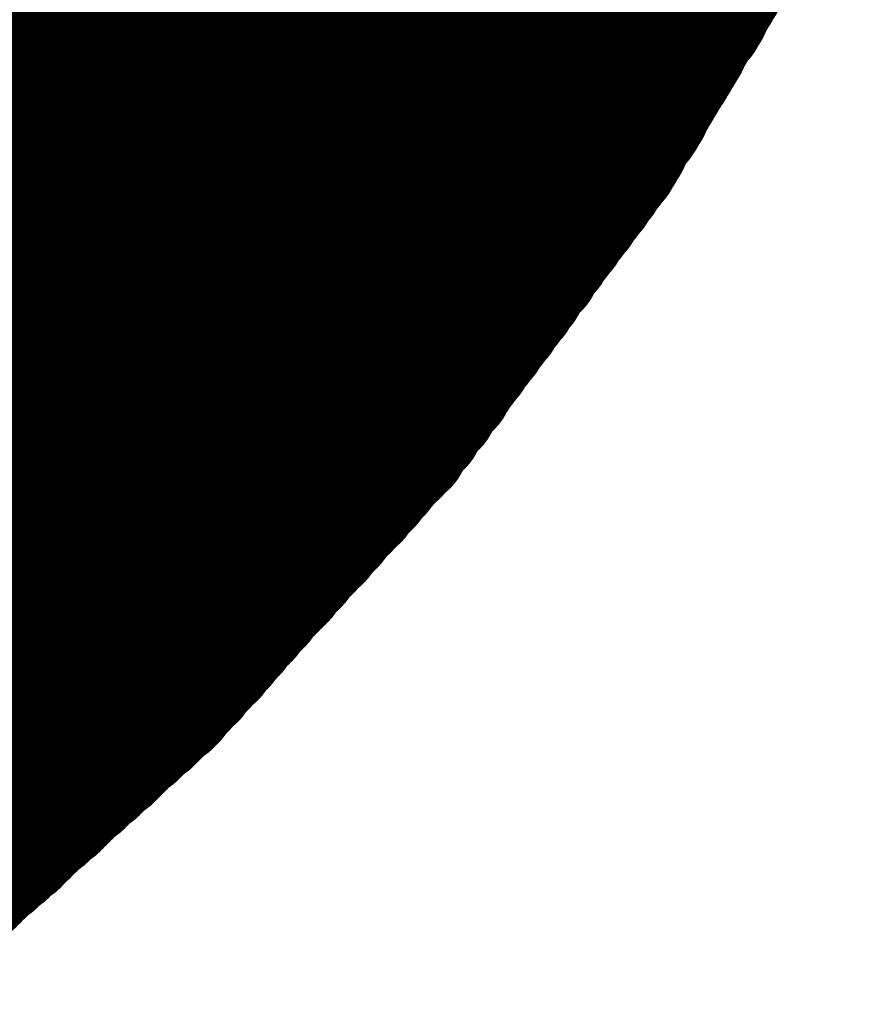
# Model space of a CAD drawing. Extents: x 0 to 65, y -0.2 to 30.2.
# Tile 203 of 237: x 36.988 to 37.118, y 15.575 to 15.727. Entities that reach past the tile are written whole.
import ezdxf

# ---------------------------------------------------------------- set-up
doc = ezdxf.new("R2010")
doc.units = 0
doc.layers.add('BOARD_GEOMETRY_SILKSCREEN_', color=1, linetype='CONTINUOUS')

msp = doc.modelspace()

# ---------------------------------------------------------------- linework, layer by layer
at = {"layer": 'BOARD_GEOMETRY_SILKSCREEN_', "const_width": 0.01905}
for points in [[(37.098478, 15.736316), (36.776914, 16.05788)], [(37.09797, 15.735808), (36.776914, 16.05661)], [(37.097462, 15.735046), (36.776914, 16.055848)], [(37.097208, 15.734284), (36.776914, 16.054578)], [(37.0967, 15.733522), (36.776914, 16.053562)], [(37.096446, 15.733014), (36.776914, 16.052546)], [(37.095938, 15.732252), (36.776914, 16.051276)], [(37.095684, 15.731744), (36.776914, 16.050514)], [(37.095176, 15.731236), (36.776914, 16.049244)], [(37.094922, 15.730474), (36.776914, 16.048228)], [(37.094414, 15.729712), (36.776914, 16.047212)], [(37.09416, 15.72895), (36.776914, 16.045942)], [(37.093652, 15.728442), (36.776914, 16.04518)], [(37.093398, 15.72768), (36.776914, 16.04391)], [(37.092636, 15.727172), (36.776914, 16.042894)], [(37.092382, 15.72641), (36.776914, 16.041878)], [(37.091874, 15.725902), (36.776914, 16.040862)], [(37.09162, 15.72514), (36.776914, 16.039846)], [(37.091112, 15.724378), (36.776914, 16.038576)], [(37.090858, 15.723616), (36.776914, 16.03756)], [(37.09035, 15.723108), (36.776914, 16.036544)], [(37.090096, 15.722346), (36.776914, 16.035528)], [(37.089588, 15.721838), (36.776914, 16.034512)], [(37.089334, 15.721076), (36.776914, 16.033496)], [(37.088826, 15.720568), (36.776914, 16.032226)], [(37.088572, 15.719806), (36.776914, 16.03121)], [(37.088064, 15.719044), (36.776914, 16.030194)], [(37.087556, 15.718282), (36.776914, 16.029178)], [(37.087302, 15.717774), (36.776914, 16.028162)], [(37.086794, 15.717012), (36.776914, 16.026892)], [(37.08654, 15.716504), (36.776914, 16.02613)], [(37.086032, 15.715742), (36.776914, 16.02486)], [(37.085778, 15.715234), (36.776914, 16.023844)], [(37.08527, 15.714472), (36.776914, 16.022828)], [(37.085016, 15.71371), (36.776914, 16.021558)], [(37.084508, 15.712948), (36.776914, 16.020796)], [(37.084254, 15.71244), (36.776914, 16.019526)], [(37.083746, 15.711678), (36.776914, 16.01851)], [(37.083238, 15.71117), (36.776914, 16.017494)], [(37.08273, 15.710662), (36.776914, 16.016478)], [(37.082476, 15.7099), (36.776914, 16.015462)], [(37.081968, 15.709138), (36.776914, 16.014446)], [(37.081206, 15.707868), (36.77666, 16.012414)], [(37.081714, 15.708376), (36.776914, 16.013176)], [(37.080444, 15.706598), (36.776406, 16.010382)], [(37.080952, 15.707106), (36.77666, 16.011398)], [(37.08019, 15.705836), (36.776406, 16.009366)], [(37.079682, 15.705328), (36.776406, 16.008604)], [(37.079174, 15.704566), (36.776406, 16.007588)], [(37.078666, 15.704058), (36.776152, 16.006572)], [(37.077904, 15.702788), (36.775898, 16.004794)], [(37.078158, 15.70355), (36.776152, 16.005556)], [(37.076888, 15.701518), (36.775644, 16.002762)], [(37.077396, 15.70228), (36.775898, 16.003778)], [(37.076634, 15.70101), (36.775644, 16.001746)], [(37.075872, 15.700502), (36.775644, 16.000984)], [(37.075618, 15.69974), (36.775644, 15.999968)], [(37.07511, 15.699232), (36.77539, 15.998698)], [(37.074348, 15.697962), (36.775136, 15.99692)], [(37.074602, 15.69847), (36.77539, 15.997936)], [(37.073586, 15.697454), (36.775136, 15.995904)], [(37.073332, 15.696692), (36.774882, 15.994888)], [(37.072824, 15.696184), (36.774882, 15.994126)], [(37.072316, 15.695422), (36.774882, 15.99311)], [(37.071554, 15.694406), (36.774628, 15.991078)], [(37.072062, 15.694914), (36.774882, 15.992094)], [(37.070538, 15.693136), (36.774374, 15.9893)], [(37.071046, 15.693644), (36.774628, 15.990316)], [(37.07003, 15.692374), (36.774374, 15.988284)], [(37.069776, 15.691866), (36.77412, 15.987268)], [(37.069268, 15.691358), (36.77412, 15.986506)], [(37.06876, 15.690596), (36.77412, 15.98549)], [(37.067998, 15.689326), (36.773866, 15.983458)], [(37.068252, 15.690088), (36.77412, 15.98422)], [(37.066982, 15.68831), (36.773358, 15.981934)], [(37.06749, 15.688818), (36.773612, 15.982696)], [(37.065966, 15.68704), (36.77285, 15.980156)], [(37.066474, 15.687548), (36.773104, 15.981172)], [(37.065204, 15.68577), (36.772342, 15.978632)], [(37.065712, 15.686278), (36.772596, 15.979394)], [(37.064696, 15.685262), (36.772088, 15.97787)], [(37.06368, 15.683992), (36.77158, 15.976092)], [(37.064442, 15.6845), (36.771834, 15.976854)], [(37.062918, 15.682722), (36.771072, 15.974568)], [(37.063426, 15.68323), (36.771326, 15.97533)], [(37.062156, 15.681452), (36.770564, 15.97279)], [(37.06241, 15.682214), (36.770818, 15.973552)], [(37.061394, 15.680944), (36.77031, 15.972028)], [(37.06114, 15.680182), (36.77031, 15.971266)], [(37.060124, 15.679166), (36.769548, 15.969742)], [(37.060632, 15.679674), (36.769802, 15.970504)], [(37.059362, 15.677896), (36.76904, 15.967964)], [(37.05987, 15.678404), (36.769548, 15.96898)], [(37.058854, 15.677134), (36.768786, 15.967202)], [(37.058346, 15.676626), (36.768786, 15.96644)], [(37.057838, 15.676118), (36.768278, 15.965678)], [(37.057584, 15.675356), (36.768024, 15.964662)], [(37.057076, 15.674848), (36.768024, 15.9639)], [(37.05606, 15.673578), (36.767262, 15.962376)], [(37.056568, 15.674086), (36.76777, 15.963138)], [(37.055298, 15.672308), (36.767008, 15.960598)], [(37.055806, 15.67307), (36.767262, 15.96136)], [(37.05479, 15.6718), (36.7665, 15.959836)], [(37.054536, 15.671038), (36.7665, 15.959074)], [(37.05352, 15.670022), (36.765992, 15.95755)], [(37.053774, 15.67053), (36.766246, 15.958312)], [(37.052504, 15.668752), (36.765484, 15.955772)], [(37.053012, 15.66926), (36.765738, 15.956788)], [(37.051488, 15.667482), (36.764976, 15.954248)], [(37.05225, 15.66799), (36.76523, 15.95501)], [(37.050726, 15.666212), (36.764214, 15.952724)], [(37.051234, 15.666974), (36.764722, 15.953486)], [(37.049964, 15.664942), (36.763452, 15.951454)], [(37.050218, 15.665704), (36.76396, 15.952216)], [(37.048948, 15.663926), (36.76269, 15.94993)], [(37.049202, 15.664434), (36.763198, 15.950692)], [(37.047932, 15.662656), (36.761928, 15.94866)], [(37.04844, 15.663164), (36.762436, 15.949168)], [(37.046408, 15.660878), (36.760912, 15.946628)], [(37.046916, 15.661386), (36.761166, 15.947136)], [(37.047678, 15.661894), (36.761674, 15.947898)], [(37.045392, 15.659862), (36.76015, 15.945104)], [(37.046154, 15.66037), (36.760404, 15.945866)], [(37.04463, 15.658846), (36.759388, 15.943834)], [(37.044884, 15.659354), (36.759642, 15.944596)], [(37.043614, 15.657576), (36.75888, 15.94231)], [(37.043868, 15.658084), (36.759134, 15.943072)], [(37.042344, 15.65656), (36.758118, 15.94104)], [(37.043106, 15.657068), (36.758372, 15.941548)], [(37.04082, 15.654782), (36.756848, 15.939008)], [(37.041582, 15.65529), (36.757356, 15.939516)], [(37.04209, 15.655798), (36.75761, 15.940278)], [(37.040058, 15.653512), (36.756086, 15.937738)], [(37.040566, 15.654274), (36.756594, 15.938246)], [(37.039042, 15.65275), (36.755324, 15.936214)], [(37.039296, 15.653258), (36.755832, 15.936976)], [(37.037772, 15.65148), (36.754562, 15.93469)], [(37.038534, 15.651988), (36.75507, 15.935452)], [(37.03701, 15.650464), (36.7538, 15.93342)], [(37.037518, 15.650972), (36.754308, 15.933928)], [(37.035486, 15.648686), (36.752784, 15.931388)], [(37.035994, 15.649194), (36.753292, 15.931896)], [(37.036502, 15.649702), (36.753546, 15.932658)], [(37.03447, 15.647416), (36.752022, 15.930118)], [(37.034978, 15.648178), (36.75253, 15.930626)], [(37.033454, 15.646654), (36.75126, 15.928594)], [(37.033962, 15.646908), (36.751768, 15.929356)], [(37.032438, 15.645384), (36.750498, 15.92707)], [(37.032946, 15.645892), (36.751006, 15.927832)], [(37.030914, 15.643606), (36.749228, 15.925292)], [(37.031422, 15.644368), (36.749736, 15.9258)], [(37.03193, 15.644876), (36.750244, 15.926562)], [(37.029898, 15.64259), (36.748212, 15.924022)], [(37.030406, 15.643098), (36.74872, 15.924784)], [(37.028374, 15.640812), (36.746688, 15.922498)], [(37.028882, 15.64132), (36.74745, 15.923006)], [(37.02939, 15.642082), (36.747704, 15.923514)], [(37.02685, 15.639288), (36.745418, 15.92072)], [(37.027358, 15.639796), (36.745926, 15.921228)], [(37.027866, 15.640304), (36.746434, 15.921736)], [(37.025834, 15.638272), (36.744402, 15.91945)], [(37.026342, 15.63878), (36.74491, 15.920212)], [(37.02431, 15.636494), (36.742878, 15.917926)], [(37.024818, 15.637002), (36.74364, 15.918434)], [(37.025326, 15.63751), (36.743894, 15.918942)], [(37.023294, 15.635224), (36.742116, 15.916656)], [(37.023802, 15.635986), (36.742624, 15.917164)], [(37.02177, 15.6337), (36.740592, 15.914878)], [(37.022278, 15.634208), (36.7411, 15.915386)], [(37.022786, 15.634716), (36.741608, 15.915894)], [(37.020246, 15.632176), (36.739068, 15.9131)], [(37.020754, 15.63243), (36.73983, 15.913608)], [(37.021262, 15.632938), (36.740084, 15.914116)], [(37.019484, 15.630906), (36.738306, 15.91183)], [(37.019738, 15.631414), (36.738814, 15.912592)], [(37.01796, 15.629128), (36.736782, 15.910306)], [(37.018214, 15.62989), (36.73729, 15.910814)], [(37.018722, 15.630398), (36.737798, 15.911322)], [(37.016436, 15.627604), (36.735258, 15.908528)], [(37.01669, 15.628112), (36.73602, 15.909036)], [(37.017198, 15.62862), (36.736274, 15.909544)], [(37.015166, 15.626334), (36.734496, 15.907258)], [(37.015674, 15.626842), (36.735004, 15.90802)], [(37.013642, 15.62481), (36.732972, 15.90548)], [(37.01415, 15.625318), (36.73348, 15.905988)], [(37.014912, 15.625826), (36.733988, 15.90675)], [(37.012626, 15.623794), (36.73221, 15.90421)], [(37.013388, 15.624302), (36.732464, 15.904972)], [(37.011102, 15.622016), (36.730686, 15.902686)], [(37.011864, 15.622524), (36.731194, 15.903194)], [(37.012118, 15.623032), (36.731448, 15.903702)], [(37.009578, 15.620492), (36.728908, 15.901162)], [(37.010086, 15.621), (36.729416, 15.90167)], [(37.010594, 15.621508), (36.729924, 15.901924)], [(37.008054, 15.618968), (36.72713, 15.899638)], [(37.008562, 15.619476), (36.727638, 15.900146)], [(37.00907, 15.619984), (36.7284, 15.900654)], [(37.006276, 15.617444), (36.725352, 15.898114)], [(37.006784, 15.617952), (36.726114, 15.898876)], [(37.007292, 15.61846), (36.726622, 15.89913)], [(37.004498, 15.61592), (36.723574, 15.896844)], [(37.005006, 15.616428), (36.724336, 15.897352)], [(37.005768, 15.616936), (36.724844, 15.89786)], [(37.002466, 15.613888), (36.721288, 15.895066)], [(37.00272, 15.614396), (36.721796, 15.89532)], [(37.003482, 15.614904), (36.722304, 15.895828)], [(37.00399, 15.615412), (36.723066, 15.896336)], [(37.000688, 15.612364), (36.71951, 15.893542)], [(37.001196, 15.612872), (36.720018, 15.89405)], [(37.001958, 15.61338), (36.72078, 15.894304)], [(36.99891, 15.61084), (36.717732, 15.892018)], [(36.999672, 15.611348), (36.718494, 15.892526)], [(37.00018, 15.611856), (36.719002, 15.893034)], [(36.997386, 15.609316), (36.716208, 15.890494)], [(36.997894, 15.609824), (36.716716, 15.891256)], [(36.998402, 15.610332), (36.717224, 15.89151)], [(36.995608, 15.607792), (36.71443, 15.889224)], [(36.996116, 15.6083), (36.714938, 15.889732)], [(36.996624, 15.608808), (36.715446, 15.89024)], [(36.993576, 15.60576), (36.71189, 15.887446)], [(36.994084, 15.606268), (36.712398, 15.8877)], [(36.994592, 15.606776), (36.71316, 15.888208)], [(36.9951, 15.607284), (36.713668, 15.888716)], [(36.991798, 15.604236), (36.710112, 15.885922)], [(36.992306, 15.604744), (36.710874, 15.88643)], [(36.992814, 15.605506), (36.711382, 15.886684)], [(36.99002, 15.602712), (36.708588, 15.884398)], [(36.990528, 15.60322), (36.709096, 15.884906)], [(36.99129, 15.603982), (36.709604, 15.885414)], [(36.988242, 15.601188), (36.70681, 15.882874)], [(36.989004, 15.601696), (36.707318, 15.883636)], [(36.989512, 15.602458), (36.707826, 15.88389)], [(36.98621, 15.59941), (36.704016, 15.88135)], [(36.986718, 15.599664), (36.704778, 15.881858)], [(36.98748, 15.600172), (36.70554, 15.882112)], [(36.987988, 15.600934), (36.706302, 15.88262)], [(36.983924, 15.597124), (36.701222, 15.879826)], [(36.984432, 15.597886), (36.701984, 15.880334)], [(36.985194, 15.598394), (36.702492, 15.880588)], [(36.985702, 15.598648), (36.703254, 15.881096)], [(36.981638, 15.595346), (36.698682, 15.878302)], [(36.982146, 15.5956), (36.69919, 15.87881)], [(36.982908, 15.596362), (36.699952, 15.879064)], [(36.983416, 15.59687), (36.700714, 15.879572)], [(36.979098, 15.592552), (36.695126, 15.876778)], [(36.979606, 15.593314), (36.695634, 15.877032)], [(36.980114, 15.593822), (36.696396, 15.87754)], [(36.980622, 15.594076), (36.697158, 15.877794)], [(36.981384, 15.594838), (36.69792, 15.878048)], [(37.108384, 15.75308), (37.080444, 15.706344)], [(37.080444, 15.706344), (37.047932, 15.662656)], [(37.047932, 15.662656), (37.011102, 15.621762)], [(37.011102, 15.621762), (36.970462, 15.584932)]]:
    msp.add_lwpolyline(points, dxfattribs=at)
at = {"layer": 'BOARD_GEOMETRY_SILKSCREEN_', "const_width": 0.009652}
for points in [[(37.09035, 15.731236, -1), (37.100002, 15.731236)], [(37.090858, 15.731744, -1), (37.10051, 15.731744)], [(37.102796, 15.735808, -1), (37.093144, 15.735808)], [(37.103304, 15.736316, -1), (37.093652, 15.736316)], [(37.089588, 15.729712, -1), (37.09924, 15.729712)], [(37.090096, 15.730474, -1), (37.099748, 15.730474)], [(37.102034, 15.734284, -1), (37.092382, 15.734284)], [(37.102288, 15.735046, -1), (37.092636, 15.735046)], [(37.088572, 15.72768, -1), (37.098224, 15.72768)], [(37.088826, 15.728442, -1), (37.098478, 15.728442)], [(37.089334, 15.72895, -1), (37.098986, 15.72895)], [(37.101272, 15.733014, -1), (37.09162, 15.733014)], [(37.101526, 15.733522, -1), (37.091874, 15.733522)], [(37.087556, 15.72641, -1), (37.097208, 15.72641)], [(37.08781, 15.727172, -1), (37.097462, 15.727172)], [(37.100002, 15.731236, -1), (37.09035, 15.731236)], [(37.10051, 15.731744, -1), (37.090858, 15.731744)], [(37.100764, 15.732252, -1), (37.091112, 15.732252)], [(37.086794, 15.72514, -1), (37.096446, 15.72514)], [(37.087048, 15.725902, -1), (37.0967, 15.725902)], [(37.09924, 15.729712, -1), (37.089588, 15.729712)], [(37.099748, 15.730474, -1), (37.090096, 15.730474)], [(37.085524, 15.723108, -1), (37.095176, 15.723108)], [(37.086032, 15.723616, -1), (37.095684, 15.723616)], [(37.086286, 15.724378, -1), (37.095938, 15.724378)], [(37.098478, 15.728442, -1), (37.088826, 15.728442)], [(37.098986, 15.72895, -1), (37.089334, 15.72895)], [(37.084762, 15.721838, -1), (37.094414, 15.721838)], [(37.08527, 15.722346, -1), (37.094922, 15.722346)], [(37.097208, 15.72641, -1), (37.087556, 15.72641)], [(37.097462, 15.727172, -1), (37.08781, 15.727172)], [(37.098224, 15.72768, -1), (37.088572, 15.72768)], [(37.084, 15.720568, -1), (37.093652, 15.720568)], [(37.084508, 15.721076, -1), (37.09416, 15.721076)], [(37.096446, 15.72514, -1), (37.086794, 15.72514)], [(37.0967, 15.725902, -1), (37.087048, 15.725902)], [(37.083238, 15.719044, -1), (37.09289, 15.719044)], [(37.083746, 15.719806, -1), (37.093398, 15.719806)], [(37.095684, 15.723616, -1), (37.086032, 15.723616)], [(37.095938, 15.724378, -1), (37.086286, 15.724378)], [(37.081968, 15.717012, -1), (37.09162, 15.717012)], [(37.082476, 15.717774, -1), (37.092128, 15.717774)], [(37.08273, 15.718282, -1), (37.092382, 15.718282)], [(37.094414, 15.721838, -1), (37.084762, 15.721838)], [(37.094922, 15.722346, -1), (37.08527, 15.722346)], [(37.095176, 15.723108, -1), (37.085524, 15.723108)], [(37.081206, 15.715742, -1), (37.090858, 15.715742)], [(37.081714, 15.716504, -1), (37.091366, 15.716504)], [(37.093652, 15.720568, -1), (37.084, 15.720568)], [(37.09416, 15.721076, -1), (37.084508, 15.721076)], [(37.080444, 15.714472, -1), (37.090096, 15.714472)], [(37.080952, 15.715234, -1), (37.090604, 15.715234)], [(37.09289, 15.719044, -1), (37.083238, 15.719044)], [(37.093398, 15.719806, -1), (37.083746, 15.719806)], [(37.079428, 15.71244, -1), (37.08908, 15.71244)], [(37.079682, 15.712948, -1), (37.089334, 15.712948)], [(37.08019, 15.71371, -1), (37.089842, 15.71371)], [(37.092128, 15.717774, -1), (37.082476, 15.717774)], [(37.092382, 15.718282, -1), (37.08273, 15.718282)], [(37.078412, 15.71117, -1), (37.088064, 15.71117)], [(37.07892, 15.711678, -1), (37.088572, 15.711678)], [(37.090858, 15.715742, -1), (37.081206, 15.715742)], [(37.091366, 15.716504, -1), (37.081714, 15.716504)], [(37.09162, 15.717012, -1), (37.081968, 15.717012)], [(37.07765, 15.7099, -1), (37.087302, 15.7099)], [(37.077904, 15.710662, -1), (37.087556, 15.710662)], [(37.090096, 15.714472, -1), (37.080444, 15.714472)], [(37.090604, 15.715234, -1), (37.080952, 15.715234)], [(37.07638, 15.707868, -1), (37.086032, 15.707868)], [(37.076888, 15.708376, -1), (37.08654, 15.708376)], [(37.077142, 15.709138, -1), (37.086794, 15.709138)], [(37.089334, 15.712948, -1), (37.079682, 15.712948)], [(37.089842, 15.71371, -1), (37.08019, 15.71371)], [(37.075618, 15.706598, -1), (37.08527, 15.706598)], [(37.075618, 15.706344, -1), (37.08527, 15.706344)], [(37.075618, 15.706344, -1), (37.08527, 15.706344)], [(37.076126, 15.707106, -1), (37.085778, 15.707106)], [(37.088064, 15.71117, -1), (37.078412, 15.71117)], [(37.088572, 15.711678, -1), (37.07892, 15.711678)], [(37.08908, 15.71244, -1), (37.079428, 15.71244)], [(37.074856, 15.705328, -1), (37.084508, 15.705328)], [(37.075364, 15.705836, -1), (37.085016, 15.705836)], [(37.087302, 15.7099, -1), (37.07765, 15.7099)], [(37.087556, 15.710662, -1), (37.077904, 15.710662)], [(37.073332, 15.70355, -1), (37.082984, 15.70355)], [(37.07384, 15.704058, -1), (37.083492, 15.704058)], [(37.074348, 15.704566, -1), (37.084, 15.704566)], [(37.08654, 15.708376, -1), (37.076888, 15.708376)], [(37.086794, 15.709138, -1), (37.077142, 15.709138)], [(37.07257, 15.70228, -1), (37.082222, 15.70228)], [(37.073078, 15.702788, -1), (37.08273, 15.702788)], [(37.08527, 15.706598, -1), (37.075618, 15.706598)], [(37.085778, 15.707106, -1), (37.076126, 15.707106)], [(37.086032, 15.707868, -1), (37.07638, 15.707868)], [(37.071046, 15.700502, -1), (37.080698, 15.700502)], [(37.071808, 15.70101, -1), (37.08146, 15.70101)], [(37.072062, 15.701518, -1), (37.081714, 15.701518)], [(37.084508, 15.705328, -1), (37.074856, 15.705328)], [(37.085016, 15.705836, -1), (37.075364, 15.705836)], [(37.08527, 15.706344, -1), (37.075618, 15.706344)], [(37.08527, 15.706344, -1), (37.075618, 15.706344)], [(37.070284, 15.699232, -1), (37.079936, 15.699232)], [(37.070792, 15.69974, -1), (37.080444, 15.69974)], [(37.082984, 15.70355, -1), (37.073332, 15.70355)], [(37.083492, 15.704058, -1), (37.07384, 15.704058)], [(37.084, 15.704566, -1), (37.074348, 15.704566)], [(37.06876, 15.697454, -1), (37.078412, 15.697454)], [(37.069522, 15.697962, -1), (37.079174, 15.697962)], [(37.069776, 15.69847, -1), (37.079428, 15.69847)], [(37.082222, 15.70228, -1), (37.07257, 15.70228)], [(37.08273, 15.702788, -1), (37.073078, 15.702788)], [(37.067998, 15.696184, -1), (37.07765, 15.696184)], [(37.068506, 15.696692, -1), (37.078158, 15.696692)], [(37.080698, 15.700502, -1), (37.071046, 15.700502)], [(37.08146, 15.70101, -1), (37.071808, 15.70101)], [(37.081714, 15.701518, -1), (37.072062, 15.701518)], [(37.066728, 15.694406, -1), (37.07638, 15.694406)], [(37.067236, 15.694914, -1), (37.076888, 15.694914)], [(37.06749, 15.695422, -1), (37.077142, 15.695422)], [(37.079936, 15.699232, -1), (37.070284, 15.699232)], [(37.080444, 15.69974, -1), (37.070792, 15.69974)], [(37.065712, 15.693136, -1), (37.075364, 15.693136)], [(37.06622, 15.693644, -1), (37.075872, 15.693644)], [(37.078412, 15.697454, -1), (37.06876, 15.697454)], [(37.079174, 15.697962, -1), (37.069522, 15.697962)], [(37.079428, 15.69847, -1), (37.069776, 15.69847)], [(37.064442, 15.691358, -1), (37.074094, 15.691358)], [(37.06495, 15.691866, -1), (37.074602, 15.691866)], [(37.065204, 15.692374, -1), (37.074856, 15.692374)], [(37.07765, 15.696184, -1), (37.067998, 15.696184)], [(37.078158, 15.696692, -1), (37.068506, 15.696692)], [(37.063426, 15.690088, -1), (37.073078, 15.690088)], [(37.063934, 15.690596, -1), (37.073586, 15.690596)], [(37.07638, 15.694406, -1), (37.066728, 15.694406)], [(37.076888, 15.694914, -1), (37.067236, 15.694914)], [(37.077142, 15.695422, -1), (37.06749, 15.695422)], [(37.062156, 15.68831, -1), (37.071808, 15.68831)], [(37.062664, 15.688818, -1), (37.072316, 15.688818)], [(37.063172, 15.689326, -1), (37.072824, 15.689326)], [(37.075364, 15.693136, -1), (37.065712, 15.693136)], [(37.075872, 15.693644, -1), (37.06622, 15.693644)], [(37.06114, 15.68704, -1), (37.070792, 15.68704)], [(37.061648, 15.687548, -1), (37.0713, 15.687548)], [(37.074094, 15.691358, -1), (37.064442, 15.691358)], [(37.074602, 15.691866, -1), (37.06495, 15.691866)], [(37.074856, 15.692374, -1), (37.065204, 15.692374)], [(37.05987, 15.685262, -1), (37.069522, 15.685262)], [(37.060378, 15.68577, -1), (37.07003, 15.68577)], [(37.060886, 15.686278, -1), (37.070538, 15.686278)], [(37.073078, 15.690088, -1), (37.063426, 15.690088)], [(37.073586, 15.690596, -1), (37.063934, 15.690596)], [(37.058854, 15.683992, -1), (37.068506, 15.683992)], [(37.059616, 15.6845, -1), (37.069268, 15.6845)], [(37.071808, 15.68831, -1), (37.062156, 15.68831)], [(37.072316, 15.688818, -1), (37.062664, 15.688818)], [(37.072824, 15.689326, -1), (37.063172, 15.689326)], [(37.057584, 15.682214, -1), (37.067236, 15.682214)], [(37.058092, 15.682722, -1), (37.067744, 15.682722)], [(37.0586, 15.68323, -1), (37.068252, 15.68323)], [(37.070792, 15.68704, -1), (37.06114, 15.68704)], [(37.0713, 15.687548, -1), (37.061648, 15.687548)], [(37.056568, 15.680944, -1), (37.06622, 15.680944)], [(37.05733, 15.681452, -1), (37.066982, 15.681452)], [(37.069522, 15.685262, -1), (37.05987, 15.685262)], [(37.07003, 15.68577, -1), (37.060378, 15.68577)], [(37.070538, 15.686278, -1), (37.060886, 15.686278)], [(37.055298, 15.679166, -1), (37.06495, 15.679166)], [(37.055806, 15.679674, -1), (37.065458, 15.679674)], [(37.056314, 15.680182, -1), (37.065966, 15.680182)], [(37.068506, 15.683992, -1), (37.058854, 15.683992)], [(37.069268, 15.6845, -1), (37.059616, 15.6845)], [(37.054536, 15.677896, -1), (37.064188, 15.677896)], [(37.055044, 15.678404, -1), (37.064696, 15.678404)], [(37.067236, 15.682214, -1), (37.057584, 15.682214)], [(37.067744, 15.682722, -1), (37.058092, 15.682722)], [(37.068252, 15.68323, -1), (37.0586, 15.68323)], [(37.053012, 15.676118, -1), (37.062664, 15.676118)], [(37.05352, 15.676626, -1), (37.063172, 15.676626)], [(37.054028, 15.677134, -1), (37.06368, 15.677134)], [(37.06622, 15.680944, -1), (37.056568, 15.680944)], [(37.066982, 15.681452, -1), (37.05733, 15.681452)], [(37.05225, 15.674848, -1), (37.061902, 15.674848)], [(37.052758, 15.675356, -1), (37.06241, 15.675356)], [(37.06495, 15.679166, -1), (37.055298, 15.679166)], [(37.065458, 15.679674, -1), (37.055806, 15.679674)], [(37.065966, 15.680182, -1), (37.056314, 15.680182)], [(37.05098, 15.67307, -1), (37.060632, 15.67307)], [(37.051234, 15.673578, -1), (37.060886, 15.673578)], [(37.051742, 15.674086, -1), (37.061394, 15.674086)], [(37.064188, 15.677896, -1), (37.054536, 15.677896)], [(37.064696, 15.678404, -1), (37.055044, 15.678404)], [(37.049964, 15.6718, -1), (37.059616, 15.6718)], [(37.050472, 15.672308, -1), (37.060124, 15.672308)], [(37.063172, 15.676626, -1), (37.05352, 15.676626)], [(37.06368, 15.677134, -1), (37.054028, 15.677134)], [(37.048694, 15.670022, -1), (37.058346, 15.670022)], [(37.048948, 15.67053, -1), (37.0586, 15.67053)], [(37.04971, 15.671038, -1), (37.059362, 15.671038)], [(37.061902, 15.674848, -1), (37.05225, 15.674848)], [(37.06241, 15.675356, -1), (37.052758, 15.675356)], [(37.062664, 15.676118, -1), (37.053012, 15.676118)], [(37.047678, 15.668752, -1), (37.05733, 15.668752)], [(37.048186, 15.66926, -1), (37.057838, 15.66926)], [(37.060886, 15.673578, -1), (37.051234, 15.673578)], [(37.061394, 15.674086, -1), (37.051742, 15.674086)], [(37.046408, 15.666974, -1), (37.05606, 15.666974)], [(37.046662, 15.667482, -1), (37.056314, 15.667482)], [(37.047424, 15.66799, -1), (37.057076, 15.66799)], [(37.059616, 15.6718, -1), (37.049964, 15.6718)], [(37.060124, 15.672308, -1), (37.050472, 15.672308)], [(37.060632, 15.67307, -1), (37.05098, 15.67307)], [(37.045392, 15.665704, -1), (37.055044, 15.665704)], [(37.0459, 15.666212, -1), (37.055552, 15.666212)], [(37.0586, 15.67053, -1), (37.048948, 15.67053)], [(37.059362, 15.671038, -1), (37.04971, 15.671038)], [(37.044122, 15.663926, -1), (37.053774, 15.663926)], [(37.044376, 15.664434, -1), (37.054028, 15.664434)], [(37.045138, 15.664942, -1), (37.05479, 15.664942)], [(37.05733, 15.668752, -1), (37.047678, 15.668752)], [(37.057838, 15.66926, -1), (37.048186, 15.66926)], [(37.058346, 15.670022, -1), (37.048694, 15.670022)], [(37.043106, 15.662656, -1), (37.052758, 15.662656)], [(37.043106, 15.662656, -1), (37.052758, 15.662656)], [(37.043106, 15.662656, -1), (37.052758, 15.662656)], [(37.043614, 15.663164, -1), (37.053266, 15.663164)], [(37.056314, 15.667482, -1), (37.046662, 15.667482)], [(37.057076, 15.66799, -1), (37.047424, 15.66799)], [(37.041582, 15.660878, -1), (37.051234, 15.660878)], [(37.04209, 15.661386, -1), (37.051742, 15.661386)], [(37.042852, 15.661894, -1), (37.052504, 15.661894)], [(37.055044, 15.665704, -1), (37.045392, 15.665704)], [(37.055552, 15.666212, -1), (37.0459, 15.666212)], [(37.05606, 15.666974, -1), (37.046408, 15.666974)], [(37.040058, 15.659354, -1), (37.04971, 15.659354)], [(37.040566, 15.659862, -1), (37.050218, 15.659862)], [(37.041328, 15.66037, -1), (37.05098, 15.66037)], [(37.054028, 15.664434, -1), (37.044376, 15.664434)], [(37.05479, 15.664942, -1), (37.045138, 15.664942)], [(37.039042, 15.658084, -1), (37.048694, 15.658084)], [(37.039804, 15.658846, -1), (37.049456, 15.658846)], [(37.052758, 15.662656, -1), (37.043106, 15.662656)], [(37.052758, 15.662656, -1), (37.043106, 15.662656)], [(37.052758, 15.662656, -1), (37.043106, 15.662656)], [(37.053266, 15.663164, -1), (37.043614, 15.663164)], [(37.053774, 15.663926, -1), (37.044122, 15.663926)], [(37.037518, 15.65656, -1), (37.04717, 15.65656)], [(37.03828, 15.657068, -1), (37.047932, 15.657068)], [(37.038788, 15.657576, -1), (37.04844, 15.657576)], [(37.051742, 15.661386, -1), (37.04209, 15.661386)], [(37.052504, 15.661894, -1), (37.042852, 15.661894)], [(37.035994, 15.654782, -1), (37.045646, 15.654782)], [(37.036756, 15.65529, -1), (37.046408, 15.65529)], [(37.037264, 15.655798, -1), (37.046916, 15.655798)], [(37.050218, 15.659862, -1), (37.040566, 15.659862)], [(37.05098, 15.66037, -1), (37.041328, 15.66037)], [(37.051234, 15.660878, -1), (37.041582, 15.660878)], [(37.03447, 15.653258, -1), (37.044122, 15.653258)], [(37.035232, 15.653512, -1), (37.044884, 15.653512)], [(37.03574, 15.654274, -1), (37.045392, 15.654274)], [(37.048694, 15.658084, -1), (37.039042, 15.658084)], [(37.049456, 15.658846, -1), (37.039804, 15.658846)], [(37.04971, 15.659354, -1), (37.040058, 15.659354)], [(37.033708, 15.651988, -1), (37.04336, 15.651988)], [(37.034216, 15.65275, -1), (37.043868, 15.65275)], [(37.04717, 15.65656, -1), (37.037518, 15.65656)], [(37.047932, 15.657068, -1), (37.03828, 15.657068)], [(37.04844, 15.657576, -1), (37.038788, 15.657576)], [(37.032184, 15.650464, -1), (37.041836, 15.650464)], [(37.032692, 15.650972, -1), (37.042344, 15.650972)], [(37.032946, 15.65148, -1), (37.042598, 15.65148)], [(37.046408, 15.65529, -1), (37.036756, 15.65529)], [(37.046916, 15.655798, -1), (37.037264, 15.655798)], [(37.03066, 15.648686, -1), (37.040312, 15.648686)], [(37.031168, 15.649194, -1), (37.04082, 15.649194)], [(37.031676, 15.649702, -1), (37.041328, 15.649702)], [(37.044884, 15.653512, -1), (37.035232, 15.653512)], [(37.045392, 15.654274, -1), (37.03574, 15.654274)], [(37.045646, 15.654782, -1), (37.035994, 15.654782)], [(37.029644, 15.647416, -1), (37.039296, 15.647416)], [(37.030152, 15.648178, -1), (37.039804, 15.648178)], [(37.04336, 15.651988, -1), (37.033708, 15.651988)], [(37.043868, 15.65275, -1), (37.034216, 15.65275)], [(37.044122, 15.653258, -1), (37.03447, 15.653258)], [(37.02812, 15.645892, -1), (37.037772, 15.645892)], [(37.028628, 15.646654, -1), (37.03828, 15.646654)], [(37.029136, 15.646908, -1), (37.038788, 15.646908)], [(37.041836, 15.650464, -1), (37.032184, 15.650464)], [(37.042344, 15.650972, -1), (37.032692, 15.650972)], [(37.042598, 15.65148, -1), (37.032946, 15.65148)], [(37.026596, 15.644368, -1), (37.036248, 15.644368)], [(37.027104, 15.644876, -1), (37.036756, 15.644876)], [(37.027612, 15.645384, -1), (37.037264, 15.645384)], [(37.04082, 15.649194, -1), (37.031168, 15.649194)], [(37.041328, 15.649702, -1), (37.031676, 15.649702)], [(37.025072, 15.64259, -1), (37.034724, 15.64259)], [(37.02558, 15.643098, -1), (37.035232, 15.643098)], [(37.026088, 15.643606, -1), (37.03574, 15.643606)], [(37.039296, 15.647416, -1), (37.029644, 15.647416)], [(37.039804, 15.648178, -1), (37.030152, 15.648178)], [(37.040312, 15.648686, -1), (37.03066, 15.648686)], [(37.024056, 15.64132, -1), (37.033708, 15.64132)], [(37.024564, 15.642082, -1), (37.034216, 15.642082)], [(37.037772, 15.645892, -1), (37.02812, 15.645892)], [(37.03828, 15.646654, -1), (37.028628, 15.646654)], [(37.038788, 15.646908, -1), (37.029136, 15.646908)], [(37.022532, 15.639796, -1), (37.032184, 15.639796)], [(37.02304, 15.640304, -1), (37.032692, 15.640304)], [(37.023548, 15.640812, -1), (37.0332, 15.640812)], [(37.036248, 15.644368, -1), (37.026596, 15.644368)], [(37.036756, 15.644876, -1), (37.027104, 15.644876)], [(37.037264, 15.645384, -1), (37.027612, 15.645384)], [(37.021008, 15.638272, -1), (37.03066, 15.638272)], [(37.021516, 15.63878, -1), (37.031168, 15.63878)], [(37.022024, 15.639288, -1), (37.031676, 15.639288)], [(37.035232, 15.643098, -1), (37.02558, 15.643098)], [(37.03574, 15.643606, -1), (37.026088, 15.643606)], [(37.019484, 15.636494, -1), (37.029136, 15.636494)], [(37.019992, 15.637002, -1), (37.029644, 15.637002)], [(37.0205, 15.63751, -1), (37.030152, 15.63751)], [(37.033708, 15.64132, -1), (37.024056, 15.64132)], [(37.034216, 15.642082, -1), (37.024564, 15.642082)], [(37.034724, 15.64259, -1), (37.025072, 15.64259)], [(37.018468, 15.635224, -1), (37.02812, 15.635224)], [(37.018976, 15.635986, -1), (37.028628, 15.635986)], [(37.032184, 15.639796, -1), (37.022532, 15.639796)], [(37.032692, 15.640304, -1), (37.02304, 15.640304)], [(37.0332, 15.640812, -1), (37.023548, 15.640812)], [(37.016944, 15.6337, -1), (37.026596, 15.6337)], [(37.017452, 15.634208, -1), (37.027104, 15.634208)], [(37.01796, 15.634716, -1), (37.027612, 15.634716)], [(37.03066, 15.638272, -1), (37.021008, 15.638272)], [(37.031168, 15.63878, -1), (37.021516, 15.63878)], [(37.031676, 15.639288, -1), (37.022024, 15.639288)], [(37.01542, 15.632176, -1), (37.025072, 15.632176)], [(37.015928, 15.63243, -1), (37.02558, 15.63243)], [(37.016436, 15.632938, -1), (37.026088, 15.632938)], [(37.029644, 15.637002, -1), (37.019992, 15.637002)], [(37.030152, 15.63751, -1), (37.0205, 15.63751)], [(37.013896, 15.630398, -1), (37.023548, 15.630398)], [(37.014658, 15.630906, -1), (37.02431, 15.630906)], [(37.014912, 15.631414, -1), (37.024564, 15.631414)], [(37.02812, 15.635224, -1), (37.018468, 15.635224)], [(37.028628, 15.635986, -1), (37.018976, 15.635986)], [(37.029136, 15.636494, -1), (37.019484, 15.636494)], [(37.013134, 15.629128, -1), (37.022786, 15.629128)], [(37.013388, 15.62989, -1), (37.02304, 15.62989)], [(37.026596, 15.6337, -1), (37.016944, 15.6337)], [(37.027104, 15.634208, -1), (37.017452, 15.634208)], [(37.027612, 15.634716, -1), (37.01796, 15.634716)], [(37.01161, 15.627604, -1), (37.021262, 15.627604)], [(37.011864, 15.628112, -1), (37.021516, 15.628112)], [(37.012372, 15.62862, -1), (37.022024, 15.62862)], [(37.025072, 15.632176, -1), (37.01542, 15.632176)], [(37.02558, 15.63243, -1), (37.015928, 15.63243)], [(37.026088, 15.632938, -1), (37.016436, 15.632938)], [(37.010086, 15.625826, -1), (37.019738, 15.625826)], [(37.01034, 15.626334, -1), (37.019992, 15.626334)], [(37.010848, 15.626842, -1), (37.0205, 15.626842)], [(37.02431, 15.630906, -1), (37.014658, 15.630906)], [(37.024564, 15.631414, -1), (37.014912, 15.631414)], [(37.008562, 15.624302, -1), (37.018214, 15.624302)], [(37.008816, 15.62481, -1), (37.018468, 15.62481)], [(37.009324, 15.625318, -1), (37.018976, 15.625318)], [(37.022786, 15.629128, -1), (37.013134, 15.629128)], [(37.02304, 15.62989, -1), (37.013388, 15.62989)], [(37.023548, 15.630398, -1), (37.013896, 15.630398)], [(37.007292, 15.623032, -1), (37.016944, 15.623032)], [(37.0078, 15.623794, -1), (37.017452, 15.623794)], [(37.021262, 15.627604, -1), (37.01161, 15.627604)], [(37.021516, 15.628112, -1), (37.011864, 15.628112)], [(37.022024, 15.62862, -1), (37.012372, 15.62862)], [(37.005768, 15.621508, -1), (37.01542, 15.621508)], [(37.006276, 15.622016, -1), (37.015928, 15.622016)], [(37.006276, 15.621762, -1), (37.015928, 15.621762)], [(37.006276, 15.621762, -1), (37.015928, 15.621762)], [(37.007038, 15.622524, -1), (37.01669, 15.622524)], [(37.019992, 15.626334, -1), (37.01034, 15.626334)], [(37.0205, 15.626842, -1), (37.010848, 15.626842)], [(37.004244, 15.619984, -1), (37.013896, 15.619984)], [(37.004752, 15.620492, -1), (37.014404, 15.620492)], [(37.00526, 15.621, -1), (37.014912, 15.621)], [(37.018468, 15.62481, -1), (37.008816, 15.62481)], [(37.018976, 15.625318, -1), (37.009324, 15.625318)], [(37.019738, 15.625826, -1), (37.010086, 15.625826)], [(37.002466, 15.61846, -1), (37.012118, 15.61846)], [(37.003228, 15.618968, -1), (37.01288, 15.618968)], [(37.003736, 15.619476, -1), (37.013388, 15.619476)], [(37.016944, 15.623032, -1), (37.007292, 15.623032)], [(37.017452, 15.623794, -1), (37.0078, 15.623794)], [(37.018214, 15.624302, -1), (37.008562, 15.624302)], [(37.000942, 15.616936, -1), (37.010594, 15.616936)], [(37.00145, 15.617444, -1), (37.011102, 15.617444)], [(37.001958, 15.617952, -1), (37.01161, 15.617952)], [(37.01542, 15.621508, -1), (37.005768, 15.621508)], [(37.015928, 15.622016, -1), (37.006276, 15.622016)], [(37.015928, 15.621762, -1), (37.006276, 15.621762)], [(37.015928, 15.621762, -1), (37.006276, 15.621762)], [(37.01669, 15.622524, -1), (37.007038, 15.622524)], [(36.999164, 15.615412, -1), (37.008816, 15.615412)], [(36.999672, 15.61592, -1), (37.009324, 15.61592)], [(37.00018, 15.616428, -1), (37.009832, 15.616428)], [(37.013896, 15.619984, -1), (37.004244, 15.619984)], [(37.014404, 15.620492, -1), (37.004752, 15.620492)], [(37.014912, 15.621, -1), (37.00526, 15.621)], [(36.99764, 15.613888, -1), (37.007292, 15.613888)], [(36.997894, 15.614396, -1), (37.007546, 15.614396)], [(36.998656, 15.614904, -1), (37.008308, 15.614904)], [(37.012118, 15.61846, -1), (37.002466, 15.61846)], [(37.01288, 15.618968, -1), (37.003228, 15.618968)], [(37.013388, 15.619476, -1), (37.003736, 15.619476)], [(36.995862, 15.612364, -1), (37.005514, 15.612364)], [(36.99637, 15.612872, -1), (37.006022, 15.612872)], [(36.997132, 15.61338, -1), (37.006784, 15.61338)], [(37.010594, 15.616936, -1), (37.000942, 15.616936)], [(37.011102, 15.617444, -1), (37.00145, 15.617444)], [(37.01161, 15.617952, -1), (37.001958, 15.617952)], [(36.994084, 15.61084, -1), (37.003736, 15.61084)], [(36.994846, 15.611348, -1), (37.004498, 15.611348)], [(36.995354, 15.611856, -1), (37.005006, 15.611856)], [(37.008816, 15.615412, -1), (36.999164, 15.615412)], [(37.009324, 15.61592, -1), (36.999672, 15.61592)], [(37.009832, 15.616428, -1), (37.00018, 15.616428)], [(36.99256, 15.609316, -1), (37.002212, 15.609316)], [(36.993068, 15.609824, -1), (37.00272, 15.609824)], [(36.993576, 15.610332, -1), (37.003228, 15.610332)], [(37.007292, 15.613888, -1), (36.99764, 15.613888)], [(37.007546, 15.614396, -1), (36.997894, 15.614396)], [(37.008308, 15.614904, -1), (36.998656, 15.614904)], [(36.990782, 15.607792, -1), (37.000434, 15.607792)], [(36.99129, 15.6083, -1), (37.000942, 15.6083)], [(36.991798, 15.608808, -1), (37.00145, 15.608808)], [(37.005514, 15.612364, -1), (36.995862, 15.612364)], [(37.006022, 15.612872, -1), (36.99637, 15.612872)], [(37.006784, 15.61338, -1), (36.997132, 15.61338)], [(36.989258, 15.606268, -1), (36.99891, 15.606268)], [(36.989766, 15.606776, -1), (36.999418, 15.606776)], [(36.990274, 15.607284, -1), (36.999926, 15.607284)], [(37.003736, 15.61084, -1), (36.994084, 15.61084)], [(37.004498, 15.611348, -1), (36.994846, 15.611348)], [(37.005006, 15.611856, -1), (36.995354, 15.611856)], [(36.98748, 15.604744, -1), (36.997132, 15.604744)], [(36.987988, 15.605506, -1), (36.99764, 15.605506)], [(36.98875, 15.60576, -1), (36.998402, 15.60576)], [(37.002212, 15.609316, -1), (36.99256, 15.609316)], [(37.00272, 15.609824, -1), (36.993068, 15.609824)], [(37.003228, 15.610332, -1), (36.993576, 15.610332)], [(36.985702, 15.60322, -1), (36.995354, 15.60322)], [(36.986464, 15.603982, -1), (36.996116, 15.603982)], [(36.986972, 15.604236, -1), (36.996624, 15.604236)], [(37.000434, 15.607792, -1), (36.990782, 15.607792)], [(37.000942, 15.6083, -1), (36.99129, 15.6083)], [(37.00145, 15.608808, -1), (36.991798, 15.608808)], [(36.984178, 15.601696, -1), (36.99383, 15.601696)], [(36.984686, 15.602458, -1), (36.994338, 15.602458)], [(36.985194, 15.602712, -1), (36.994846, 15.602712)], [(36.99891, 15.606268, -1), (36.989258, 15.606268)], [(36.999418, 15.606776, -1), (36.989766, 15.606776)], [(36.999926, 15.607284, -1), (36.990274, 15.607284)], [(36.982654, 15.600172, -1), (36.992306, 15.600172)], [(36.983162, 15.600934, -1), (36.992814, 15.600934)], [(36.983416, 15.601188, -1), (36.993068, 15.601188)], [(36.997132, 15.604744, -1), (36.98748, 15.604744)], [(36.99764, 15.605506, -1), (36.987988, 15.605506)], [(36.998402, 15.60576, -1), (36.98875, 15.60576)], [(36.980368, 15.598394, -1), (36.99002, 15.598394)], [(36.980876, 15.598648, -1), (36.990528, 15.598648)], [(36.981384, 15.59941, -1), (36.991036, 15.59941)], [(36.981892, 15.599664, -1), (36.991544, 15.599664)], [(36.995354, 15.60322, -1), (36.985702, 15.60322)], [(36.996116, 15.603982, -1), (36.986464, 15.603982)], [(36.996624, 15.604236, -1), (36.986972, 15.604236)], [(36.97859, 15.59687, -1), (36.988242, 15.59687)], [(36.979098, 15.597124, -1), (36.98875, 15.597124)], [(36.979606, 15.597886, -1), (36.989258, 15.597886)], [(36.99383, 15.601696, -1), (36.984178, 15.601696)], [(36.994338, 15.602458, -1), (36.984686, 15.602458)], [(36.994846, 15.602712, -1), (36.985194, 15.602712)], [(36.976812, 15.595346, -1), (36.986464, 15.595346)], [(36.97732, 15.5956, -1), (36.986972, 15.5956)], [(36.978082, 15.596362, -1), (36.987734, 15.596362)], [(36.992306, 15.600172, -1), (36.982654, 15.600172)], [(36.992814, 15.600934, -1), (36.983162, 15.600934)], [(36.993068, 15.601188, -1), (36.983416, 15.601188)], [(36.975288, 15.593822, -1), (36.98494, 15.593822)], [(36.975796, 15.594076, -1), (36.985448, 15.594076)], [(36.976558, 15.594838, -1), (36.98621, 15.594838)], [(36.990528, 15.598648, -1), (36.980876, 15.598648)], [(36.991036, 15.59941, -1), (36.981384, 15.59941)], [(36.991544, 15.599664, -1), (36.981892, 15.599664)], [(36.974272, 15.592552, -1), (36.983924, 15.592552)], [(36.97478, 15.593314, -1), (36.984432, 15.593314)], [(36.98875, 15.597124, -1), (36.979098, 15.597124)], [(36.989258, 15.597886, -1), (36.979606, 15.597886)], [(36.99002, 15.598394, -1), (36.980368, 15.598394)], [(36.986972, 15.5956, -1), (36.97732, 15.5956)], [(36.987734, 15.596362, -1), (36.978082, 15.596362)], [(36.988242, 15.59687, -1), (36.97859, 15.59687)], [(36.985448, 15.594076, -1), (36.975796, 15.594076)], [(36.98621, 15.594838, -1), (36.976558, 15.594838)], [(36.986464, 15.595346, -1), (36.976812, 15.595346)], [(36.983924, 15.592552, -1), (36.974272, 15.592552)], [(36.984432, 15.593314, -1), (36.97478, 15.593314)], [(36.98494, 15.593822, -1), (36.975288, 15.593822)]]:
    msp.add_lwpolyline(points, format="xyb", dxfattribs=at)

doc.saveas('drawing.dxf')
